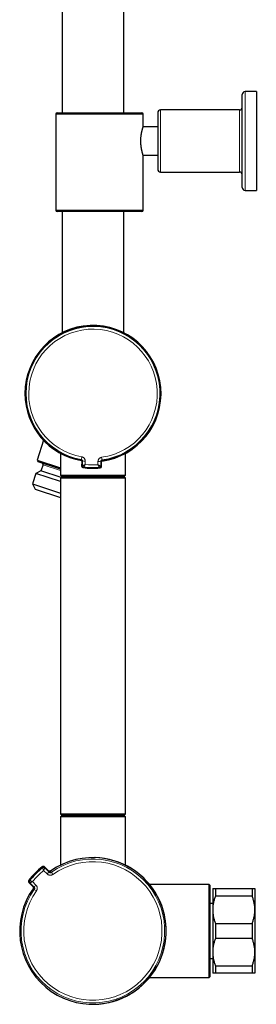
# Model space of a CAD drawing. Header units: millimetres. Extents: x 8 to 2417, y 12 to 2416.
# Tile 5 of 24: x 520 to 604, y 1020 to 1369. Entities that reach past the tile are written whole.
import ezdxf

# ---------------------------------------------------------------- set-up
doc = ezdxf.new("R2010")
doc.units = ezdxf.units.MM

msp = doc.modelspace()

# ---------------------------------------------------------------- linework, layer by layer
at = {"color": 7, "linetype": 'Continuous', "lineweight": 30}
for p, q in [((535.27, 2250.58), (535.27, 1335.58)), ((557.17, 1335.58), (557.17, 2250.58)), ((599.22, 1309.08), (599.22, 1342.08)), ((604.22, 1343.08), (600.22, 1343.08)), ((604.22, 1343.08), (604.22, 1325.58)), ((533.02, 1335.08), (533.02, 1301.08)), ((533.52, 1335.58), (563.52, 1335.58)), ((564.02, 1330.57), (564.02, 1335.08)), ((569.22, 1335.58), (569.22, 1315.58)), ((598.22, 1336.58), (570.22, 1336.58)), ((569.22, 1330.58), (564.02, 1330.58)), ((604.22, 1325.58), (604.22, 1308.08)), ((564.02, 1301.08), (564.02, 1320.58)), ((564.02, 1320.58), (569.22, 1320.58)), ((570.22, 1314.58), (598.22, 1314.58)), ((600.22, 1308.08), (604.22, 1308.08)), ((563.52, 1300.58), (533.52, 1300.58)), ((535.27, 1300.58), (535.27, 1257.6)), ((557.17, 1257.6), (557.17, 1300.58)), ((528.68, 1219.48), (526.38, 1212.48)), ((534.72, 1214.84), (534.72, 1207.08)), ((557.72, 1207.08), (557.72, 1214.84)), ((526.38, 1212.48), (526.7, 1211.85)), ((526.38, 1212.48), (534.72, 1209.75)), ((534.72, 1209.22), (526.7, 1211.85)), ((542.23, 1211.98), (542.2, 1210.32)), ((549.21, 1210.18), (549.24, 1211.84)), ((525.89, 1207.72), (524.7, 1204.07)), ((527.76, 1208.66), (525.89, 1207.72)), ((534.72, 1204.83), (525.89, 1207.72)), ((528.48, 1210.85), (527.76, 1208.66)), ((534.95, 1206.31), (527.76, 1208.66)), ((524.7, 1204.07), (525.64, 1202.2)), ((524.7, 1204.07), (534.72, 1200.78)), ((534.72, 1207.08), (535.22, 1206.58)), ((534.72, 1207.08), (557.72, 1207.08)), ((535.22, 1206.58), (534.72, 1206.08)), ((534.72, 1206.08), (534.72, 1087.08)), ((546.36, 1206.08), (534.72, 1206.08)), ((535.22, 1206.58), (546.35, 1206.58)), ((557.22, 1206.58), (535.22, 1206.58)), ((546.35, 1206.58), (557.22, 1206.58)), ((557.72, 1206.08), (546.36, 1206.08)), ((557.22, 1206.58), (557.72, 1207.08)), ((557.72, 1206.08), (557.22, 1206.58)), ((557.72, 1087.08), (557.72, 1206.08)), ((525.64, 1202.2), (534.72, 1199.22)), ((534.72, 1087.08), (535.22, 1086.58)), ((534.72, 1087.08), (546.36, 1087.08)), ((535.22, 1086.58), (534.72, 1086.08)), ((534.72, 1086.08), (534.72, 1068.91)), ((557.72, 1086.08), (534.72, 1086.08)), ((546.35, 1086.58), (535.22, 1086.58)), ((535.22, 1086.58), (557.22, 1086.58)), ((557.22, 1086.58), (546.35, 1086.58)), ((546.36, 1087.08), (557.72, 1087.08)), ((557.22, 1086.58), (557.72, 1087.08)), ((557.72, 1086.08), (557.22, 1086.58)), ((557.72, 1068.89), (557.72, 1086.08)), ((545.57, 1071.57), (546.22, 1071.58)), ((546.22, 1071.58), (546.74, 1071.57)), ((530.44, 1066.88), (528.99, 1068.29)), ((529.08, 1068.09), (530.56, 1066.66)), ((530.65, 1066.5), (529.13, 1067.98)), ((529.14, 1067.95), (530.68, 1066.46)), ((530.44, 1066.88), (530.5, 1066.83)), ((531.21, 1066.83), (531.14, 1066.78)), ((523.47, 1062.76), (524.87, 1061.31)), ((525.1, 1061.19), (523.66, 1062.68)), ((523.78, 1062.63), (525.25, 1061.1)), ((525.3, 1061.08), (523.81, 1062.62)), ((524.93, 1061.25), (524.87, 1061.31)), ((587.47, 1062.08), (566.31, 1062.08)), ((587.72, 1061.83), (587.47, 1062.08)), ((587.47, 1029.08), (587.47, 1062.08)), ((587.72, 1061.83), (587.72, 1029.33)), ((524.98, 1060.62), (524.93, 1060.55)), ((588.72, 1060.58), (588.72, 1053.08)), ((589.72, 1060.58), (589.72, 1057.9)), ((589.72, 1060.58), (602.72, 1060.58)), ((602.72, 1057.9), (589.72, 1057.9)), ((602.72, 1060.58), (602.72, 1057.9)), ((603.72, 1060.58), (603.72, 1053.08)), ((588.72, 1055.33), (587.72, 1055.33)), ((588.72, 1053.08), (588.72, 1038.08)), ((603.72, 1053.08), (603.72, 1038.08)), ((589.72, 1048.25), (589.72, 1042.9)), ((589.72, 1048.25), (602.72, 1048.25)), ((602.72, 1048.25), (602.72, 1042.9)), ((602.72, 1042.9), (589.72, 1042.9)), ((588.72, 1038.08), (588.72, 1030.58)), ((603.72, 1038.08), (603.72, 1030.58)), ((587.72, 1035.83), (588.72, 1035.83)), ((589.72, 1033.25), (602.72, 1033.25)), ((589.72, 1033.25), (589.72, 1030.58)), ((602.72, 1033.25), (602.72, 1030.58)), ((602.72, 1030.58), (589.72, 1030.58)), ((566.31, 1029.08), (587.47, 1029.08)), ((587.47, 1029.08), (587.72, 1029.33))]:
    msp.add_line(p, q, dxfattribs=at)
at = {"color": 252, "linetype": 'Continuous', "lineweight": 0}
for p, q in [((600.22, 1343.08), (600.22, 1308.08)), ((564.02, 1335.08), (533.02, 1335.08)), ((570.22, 1336.58), (570.22, 1314.58)), ((598.22, 1314.58), (598.22, 1336.58)), ((533.02, 1301.08), (564.02, 1301.08)), ((542.23, 1213.6), (542.07, 1212.68)), ((549.21, 1210.18), (549.24, 1211.84)), ((549.43, 1212.54), (549.3, 1213.46)), ((534.72, 1208.8), (528.48, 1210.85)), ((542.45, 1210.53), (542.45, 1210.53)), ((542.89, 1210.03), (542.88, 1210.03)), ((548.51, 1209.92), (548.51, 1209.92)), ((548.75, 1209.69), (548.75, 1209.69)), ((548.97, 1210.4), (548.96, 1210.4)), ((528.35, 1067.98), (528.35, 1067.99)), ((528.99, 1068.29), (529.08, 1068.09)), ((529.13, 1067.98), (529.14, 1067.95)), ((529.14, 1067.95), (529.14, 1067.95)), ((529.96, 1065.77), (528.67, 1067.01)), ((530.56, 1066.66), (530.44, 1066.88)), ((530.68, 1066.46), (530.65, 1066.5)), ((532, 1065.62), (531.44, 1066.4)), ((523.66, 1062.68), (523.47, 1062.76)), ((523.77, 1063.41), (523.77, 1063.41)), ((523.81, 1062.62), (523.78, 1062.63)), ((523.81, 1062.62), (523.81, 1062.62)), ((524.74, 1063.08), (525.98, 1061.8)), ((524.87, 1061.31), (525.1, 1061.19)), ((525.25, 1061.1), (525.3, 1061.08)), ((526.14, 1059.76), (525.35, 1060.31))]:
    msp.add_line(p, q, dxfattribs=at)
at = {"color": 252, "linetype": 'Continuous', "lineweight": 0, "flags": 128}
for points in [[(542.48, 1212.18), (542.24, 1211.98), (542.23, 1211.98)], [(543.47, 1212.09), (543.47, 1211.94), (543.47, 1211.79), (543.47, 1211.64), (543.46, 1211.49), (543.46, 1211.34), (543.46, 1211.2), (543.45, 1211.05), (543.45, 1210.9)], [(547.98, 1210.81), (547.98, 1210.95), (547.99, 1211.1), (547.99, 1211.25), (547.99, 1211.4), (547.99, 1211.55), (548, 1211.7), (548, 1211.85), (548, 1212)], [(549.24, 1211.84), (549.24, 1211.84), (549, 1212.05)], [(542.2, 1210.32), (542.2, 1210.32), (542.45, 1210.53)], [(548.97, 1210.4), (549.2, 1210.18), (549.21, 1210.18)], [(528.29, 1068.13), (528.28, 1068.14), (528.26, 1068.18), (528.2, 1068.33)], [(528.29, 1068.13), (528.29, 1068.12), (528.31, 1068.11)], [(528.35, 1067.99), (528.35, 1067.99), (528.33, 1068.01)], [(523.43, 1063.55), (523.44, 1063.55), (523.48, 1063.53), (523.62, 1063.47)], [(523.62, 1063.47), (523.63, 1063.46), (523.65, 1063.45)], [(523.74, 1063.42), (523.75, 1063.42), (523.77, 1063.41)]]:
    msp.add_lwpolyline(points, dxfattribs=at)
at = {"color": 7, "linetype": 'Continuous', "lineweight": 30, "flags": 128}
for points in [[(542.45, 1210.53), (542.45, 1210.74), (542.46, 1210.95), (542.46, 1211.15), (542.47, 1211.36), (542.47, 1211.56), (542.47, 1211.77), (542.48, 1211.97), (542.48, 1212.18)], [(549, 1212.05), (548.99, 1211.84), (548.99, 1211.64), (548.99, 1211.43), (548.98, 1211.23), (548.98, 1211.02), (548.97, 1210.82), (548.97, 1210.61), (548.97, 1210.4)]]:
    msp.add_lwpolyline(points, dxfattribs=at)
at = {"color": 7, "linetype": 'Continuous', "lineweight": 30}
for centre, radius, start, end in [((600.22, 1342.08), 1, 90, 180), ((598.22, 1337.58), 1, 270, 0), ((533.52, 1335.08), 0.5, 90, 180), ((563.52, 1335.08), 0.5, 0, 90), ((570.22, 1335.58), 1, 90, 180), ((570.22, 1315.58), 1, 180, 270), ((598.22, 1313.58), 1, 0, 90), ((600.22, 1309.08), 1, 180, 270), ((533.52, 1301.08), 0.5, 180, 270), ((563.52, 1301.08), 0.5, 270, 0), ((546.22, 1236.08), 24.15, 277.4528, 180), ((546.22, 1236.08), 24, 278.2554, 180), ((546.22, 1236.08), 24.15, 180, 260.2508), ((546.22, 1236.08), 24, 180, 259.4454), ((528.1, 1210.97), 0.4, 341.8411, 71.8411), ((542.7, 1210.31), 0.5, 178.8504, 180), ((542.7, 1210.31), 0.5, 180, 262.2161), ((546.22, 1236.08), 26.5, 262.2161, 275.4847), ((548.71, 1210.19), 0.5, 275.4847, 358.8504), ((546.18, 1045.58), 26, 315, 125.17), ((546.22, 1045.58), 26, 266.8678, 88.5317), ((546.18, 1045.58), 29, 128.3153, 141.6847), ((546.35, 1045.4), 29, 128.4872, 141.5128), ((528.62, 1067.71), 0.5, 51.7885, 128.4872), ((528.71, 1067.55), 0.6, 46.0027, 128.4933), ((528.72, 1067.52), 0.6, 46.0023, 105.8402), ((530.98, 1067.09), 0.6, 226.0025, 248.8355), ((524.04, 1063.14), 0.5, 141.5128, 218.2185), ((524.21, 1063.05), 0.6, 141.5067, 223.9973), ((546.18, 1045.58), 26, 144.83, 315)]:
    msp.add_arc(centre, radius, start, end, dxfattribs=at)
at = {"color": 252, "linetype": 'Continuous', "lineweight": 0}
for centre, radius, start, end in [((546.22, 1236.08), 24, 278.2554, 259.4454), ((546.22, 1236.08), 23.76, 277.7618, 259.939), ((546.22, 1236.08), 22.82, 277.7618, 259.939), ((495.16, 1268.63), 73.01, 309.73, 309.9821), ((543.31, 1215.83), 3.74, 257.2511, 272.5418), ((548.32, 1215.73), 3.74, 265.159, 280.4497), ((598.26, 1266.23), 72.57, 227.718, 227.9716), ((542.7, 1210.31), 0.5, 178.8548, 262.2116), ((542.95, 1210.52), 0.5, 179.0627, 262.5937), ((542.95, 1210.52), 0.5, 178.8549, 262.6963), ((491.09, 1271.26), 80.2, 309.9905, 310.2272), ((546.22, 1236.08), 26.5, 262.2161, 275.4846), ((546.22, 1236.08), 26.26, 262.7038, 274.997), ((546.22, 1236.08), 25.33, 263.7189, 273.9819), ((548.46, 1210.41), 0.5, 275.1071, 358.6381), ((548.47, 1210.41), 0.5, 275.0045, 358.8459), ((602.75, 1269.05), 80.24, 227.4737, 227.7102), ((548.71, 1210.19), 0.5, 275.489, 358.846), ((546.18, 1045.58), 26, 144.83, 125.17), ((546.18, 1045.58), 25.51, 144.7123, 125.2877), ((546.18, 1045.58), 24.55, 144.7123, 125.2877), ((546.18, 1045.58), 29, 128.3153, 141.6847), ((546.18, 1045.58), 28.64, 128.5119, 141.4881), ((528.66, 1067.66), 0.6, 46.0027, 128.4256), ((539.93, 1077.23), 14.77, 218.1327, 218.48), ((528.72, 1067.51), 0.6, 46.0757, 128.4665), ((528.72, 1067.52), 0.6, 105.8397, 128.51), ((529.58, 1067.52), 0.763, 131.5651, 136.1469), ((546.18, 1045.58), 27.68, 129.238, 140.762), ((534.78, 1061.46), 6.47, 129.3497, 138.1741), ((531.07, 1066.93), 0.6, 226.0048, 305.2806), ((530.98, 1067.09), 0.6, 248.8361, 305.2444), ((531.18, 1066.29), 0.153, 126.8589, 163.0955), ((531.3, 1066.32), 0.2, 125.6449, 175.3082), ((524.09, 1063.1), 0.6, 141.5744, 223.9973), ((524.24, 1063.04), 0.6, 141.5335, 223.9243), ((524.24, 1063.03), 0.6, 141.4894, 223.9973), ((514.53, 1051.83), 14.77, 51.52, 51.8673), ((524.23, 1062.17), 0.763, 133.8531, 138.4349), ((524.67, 1060.78), 0.6, 324.7549, 43.9959), ((524.82, 1060.69), 0.6, 324.7194, 43.9952), ((530.3, 1056.97), 6.47, 131.8259, 140.6503), ((525.44, 1060.45), 0.2, 94.6321, 144.3553), ((525.46, 1060.58), 0.153, 106.5085, 143.133)]:
    msp.add_arc(centre, radius, start, end, dxfattribs=at)
at = {"color": 7, "linetype": 'Continuous', "lineweight": 30}
for points, knots in [([(564.02, 1320.58), (564.02, 1320.58), (564.02, 1320.57), (564.01, 1320.6), (563.99, 1320.66), (563.96, 1320.75), (563.93, 1320.88), (563.88, 1321.03), (563.83, 1321.21), (563.77, 1321.43), (563.7, 1321.67), (563.64, 1321.94), (563.57, 1322.23), (563.5, 1322.56), (563.43, 1322.91), (563.37, 1323.28), (563.32, 1323.66), (563.27, 1324.06), (563.23, 1324.48), (563.21, 1324.9), (563.19, 1325.31), (563.19, 1325.72), (563.2, 1326.14), (563.22, 1326.54), (563.25, 1326.93), (563.29, 1327.31), (563.34, 1327.68), (563.4, 1328.04), (563.46, 1328.38), (563.52, 1328.71), (563.59, 1329.02), (563.66, 1329.31), (563.73, 1329.57), (563.79, 1329.81), (563.85, 1330.03), (563.91, 1330.21), (563.95, 1330.35), (563.98, 1330.46), (564.01, 1330.54), (564.02, 1330.57), (564.02, 1330.57), (564.02, 1330.57)], [0, 0, 0, 0, 0.008638, 0.035517, 0.060529, 0.085713, 0.111429, 0.137324, 0.162764, 0.18837, 0.214487, 0.240776, 0.267321, 0.294045, 0.321339, 0.348832, 0.375557, 0.40248, 0.430042, 0.457833, 0.483375, 0.509104, 0.535427, 0.561954, 0.586829, 0.61187, 0.637422, 0.663146, 0.688865, 0.714751, 0.741154, 0.767734, 0.794513, 0.821479, 0.849042, 0.876816, 0.903264, 0.929908, 0.957186, 0.984689, 1, 1, 1, 1]), ([(541.82, 1212.48), (541.88, 1212.46), (541.99, 1212.43), (542.12, 1212.32), (542.21, 1212.17), (542.23, 1212.05), (542.23, 1211.99), (542.23, 1211.98)], [0, 0, 0, 0, 0.23977, 0.4795415, 0.7192834, 0.9590206, 1, 1, 1, 1]), ([(549.24, 1211.84), (549.24, 1211.87), (549.25, 1211.95), (549.3, 1212.09), (549.41, 1212.22), (549.54, 1212.29), (549.63, 1212.31), (549.67, 1212.32)], [0, 0, 0, 0, 0.131333, 0.37098, 0.610573, 0.850144, 1, 1, 1, 1]), ([(528.33, 1068.01), (528.02, 1067.76), (527.37, 1067.23), (526.43, 1066.37), (525.64, 1065.59), (525.04, 1064.94), (524.59, 1064.45), (524.16, 1063.94), (523.88, 1063.59), (523.74, 1063.42)], [0, 0, 0, 0, 0.184351, 0.387164, 0.590409, 0.692696, 0.794983, 0.897491, 1, 1, 1, 1]), ([(528.99, 1068.29), (528.97, 1068.31), (528.92, 1068.35), (528.83, 1068.4), (528.73, 1068.44), (528.63, 1068.46), (528.53, 1068.46), (528.43, 1068.44), (528.33, 1068.41), (528.26, 1068.37), (528.22, 1068.34), (528.2, 1068.33)], [0, 0, 0, 0, 0.1157318, 0.2348199, 0.3505533, 0.4696431, 0.5853745, 0.7044622, 0.8201902, 0.9392741, 1, 1, 1, 1]), ([(531.21, 1066.83), (531.18, 1066.81), (531.11, 1066.77), (531.01, 1066.73), (530.91, 1066.71), (530.81, 1066.72), (530.71, 1066.73), (530.61, 1066.77), (530.52, 1066.82), (530.47, 1066.86), (530.44, 1066.88)], [0, 0, 0, 0, 0.1314269, 0.2674479, 0.3877876, 0.5116181, 0.6319661, 0.7558047, 0.8761575, 1, 1, 1, 1]), ([(530.81, 1066.39), (530.8, 1066.4), (530.76, 1066.42), (530.7, 1066.46), (530.67, 1066.49), (530.65, 1066.5)], [0, 0, 0, 0, 0.24361, 0.678726, 1, 1, 1, 1]), ([(530.68, 1066.46), (530.7, 1066.44), (530.75, 1066.39), (530.84, 1066.34), (530.94, 1066.31), (531.04, 1066.29), (531.14, 1066.29), (531.24, 1066.31), (531.35, 1066.34), (531.41, 1066.38), (531.44, 1066.4)], [0, 0, 0, 0, 0.122545, 0.2450862, 0.3673364, 0.4895807, 0.6113716, 0.7331574, 0.8665801, 1, 1, 1, 1]), ([(531.36, 1066.41), (531.36, 1066.41), (531.36, 1066.41), (531.36, 1066.41), (531.35, 1066.4), (531.33, 1066.39), (531.3, 1066.38), (531.26, 1066.37), (531.21, 1066.35), (531.15, 1066.34), (531.08, 1066.33), (531, 1066.34), (530.92, 1066.35), (530.86, 1066.37), (530.82, 1066.39), (530.81, 1066.39)], [0, 0, 0, 0, 0.014854, 0.087461, 0.145703, 0.199002, 0.251979, 0.315291, 0.39783, 0.494315, 0.59754, 0.708645, 0.825706, 0.94657, 1, 1, 1, 1]), ([(523.43, 1063.55), (523.41, 1063.53), (523.37, 1063.47), (523.33, 1063.38), (523.31, 1063.28), (523.3, 1063.18), (523.31, 1063.08), (523.33, 1062.98), (523.37, 1062.89), (523.42, 1062.81), (523.46, 1062.78), (523.47, 1062.76)], [0, 0, 0, 0, 0.115727, 0.234809, 0.350536, 0.469618, 0.585344, 0.704425, 0.820153, 0.939236, 1, 1, 1, 1]), ([(524.87, 1061.31), (524.9, 1061.28), (524.94, 1061.23), (524.99, 1061.13), (525.03, 1061.03), (525.04, 1060.93), (525.04, 1060.83), (525.02, 1060.73), (524.98, 1060.63), (524.95, 1060.58), (524.93, 1060.55)], [0, 0, 0, 0, 0.131466, 0.267527, 0.387865, 0.511693, 0.632025, 0.755848, 0.876179, 1, 1, 1, 1]), ([(525.25, 1061.1), (525.26, 1061.1), (525.28, 1061.08), (525.32, 1061.03), (525.36, 1060.97), (525.37, 1060.92), (525.38, 1060.91)], [0, 0, 0, 0, 0.061336, 0.425098, 0.774197, 1, 1, 1, 1]), ([(525.35, 1060.31), (525.37, 1060.34), (525.41, 1060.4), (525.44, 1060.49), (525.46, 1060.59), (525.47, 1060.69), (525.45, 1060.8), (525.42, 1060.9), (525.37, 1060.99), (525.32, 1061.05), (525.3, 1061.08)], [0, 0, 0, 0, 0.119513, 0.242555, 0.362285, 0.485522, 0.605683, 0.729319, 0.862324, 1, 1, 1, 1]), ([(525.38, 1060.91), (525.38, 1060.9), (525.4, 1060.87), (525.41, 1060.81), (525.42, 1060.74), (525.42, 1060.67), (525.42, 1060.61), (525.41, 1060.55), (525.39, 1060.5), (525.38, 1060.46), (525.37, 1060.44), (525.36, 1060.42), (525.35, 1060.4), (525.34, 1060.39), (525.34, 1060.39), (525.34, 1060.39)], [0, 0, 0, 0, 0.039822, 0.156817, 0.268643, 0.374899, 0.474826, 0.566923, 0.648177, 0.715033, 0.769525, 0.819216, 0.872295, 0.933764, 1, 1, 1, 1]), ([(588.72, 1060.58), (588.72, 1060.58), (588.72, 1060.58), (588.74, 1060.58), (588.79, 1060.58), (588.88, 1060.58), (588.99, 1060.58), (589.13, 1060.58), (589.3, 1060.58), (589.5, 1060.58), (589.65, 1060.58), (589.72, 1060.58)], [0, 0, 0, 0, 0.031426, 0.150353, 0.269282, 0.389133, 0.508986, 0.631385, 0.753788, 0.876892, 1, 1, 1, 1]), ([(589.72, 1057.9), (589.65, 1057.71), (589.5, 1057.32), (589.3, 1056.74), (589.13, 1056.15), (588.99, 1055.55), (588.87, 1054.94), (588.79, 1054.33), (588.73, 1053.7), (588.72, 1053.28), (588.72, 1053.08)], [0, 0, 0, 0, 0.1229729, 0.2459423, 0.3695815, 0.4932168, 0.6193748, 0.7455295, 0.8727654, 1, 1, 1, 1]), ([(602.72, 1060.58), (602.79, 1060.58), (602.94, 1060.58), (603.13, 1060.58), (603.3, 1060.58), (603.44, 1060.58), (603.56, 1060.58), (603.64, 1060.58), (603.7, 1060.58), (603.72, 1060.58), (603.72, 1060.58), (603.72, 1060.58)], [0, 0, 0, 0, 0.119246, 0.238489, 0.358338, 0.478183, 0.600299, 0.722411, 0.845493, 0.968574, 1, 1, 1, 1]), ([(603.72, 1053.08), (603.72, 1053.13), (603.72, 1053.38), (603.7, 1053.83), (603.65, 1054.41), (603.56, 1054.99), (603.45, 1055.58), (603.31, 1056.16), (603.14, 1056.75), (602.94, 1057.32), (602.8, 1057.71), (602.72, 1057.9)], [0, 0, 0, 0, 0.0340845, 0.152699, 0.2713147, 0.3908442, 0.5103765, 0.6324315, 0.7544901, 0.8772433, 1, 1, 1, 1]), ([(588.72, 1053.08), (588.72, 1053.02), (588.72, 1052.77), (588.74, 1052.32), (588.8, 1051.74), (588.88, 1051.16), (588.99, 1050.57), (589.13, 1049.99), (589.3, 1049.41), (589.5, 1048.83), (589.65, 1048.44), (589.72, 1048.25)], [0, 0, 0, 0, 0.034085, 0.152699, 0.271315, 0.390844, 0.510376, 0.632431, 0.75449, 0.877243, 1, 1, 1, 1]), ([(602.72, 1048.25), (602.8, 1048.45), (602.94, 1048.83), (603.14, 1049.41), (603.31, 1050), (603.46, 1050.6), (603.57, 1051.21), (603.66, 1051.83), (603.71, 1052.45), (603.72, 1052.87), (603.72, 1053.08)], [0, 0, 0, 0, 0.122973, 0.245942, 0.369581, 0.493217, 0.619375, 0.745529, 0.872765, 1, 1, 1, 1]), ([(589.72, 1042.9), (589.65, 1042.71), (589.5, 1042.32), (589.3, 1041.74), (589.13, 1041.15), (588.99, 1040.55), (588.87, 1039.94), (588.79, 1039.33), (588.73, 1038.7), (588.72, 1038.28), (588.72, 1038.08)], [0, 0, 0, 0, 0.122973, 0.245942, 0.369581, 0.493217, 0.619375, 0.745529, 0.872765, 1, 1, 1, 1]), ([(603.72, 1038.08), (603.72, 1038.13), (603.72, 1038.38), (603.7, 1038.83), (603.65, 1039.41), (603.56, 1039.99), (603.45, 1040.58), (603.31, 1041.16), (603.14, 1041.75), (602.94, 1042.32), (602.8, 1042.71), (602.72, 1042.9)], [0, 0, 0, 0, 0.034085, 0.152699, 0.271315, 0.390844, 0.510376, 0.632431, 0.75449, 0.877243, 1, 1, 1, 1]), ([(588.72, 1038.08), (588.72, 1038.02), (588.72, 1037.77), (588.74, 1037.32), (588.8, 1036.74), (588.88, 1036.16), (588.99, 1035.57), (589.13, 1034.99), (589.3, 1034.41), (589.5, 1033.83), (589.65, 1033.44), (589.72, 1033.25)], [0, 0, 0, 0, 0.034085, 0.152699, 0.271315, 0.390844, 0.510376, 0.632431, 0.75449, 0.877243, 1, 1, 1, 1]), ([(602.72, 1033.25), (602.8, 1033.45), (602.94, 1033.83), (603.14, 1034.41), (603.31, 1035), (603.46, 1035.6), (603.57, 1036.21), (603.66, 1036.83), (603.71, 1037.45), (603.72, 1037.87), (603.72, 1038.08)], [0, 0, 0, 0, 0.122973, 0.245942, 0.369581, 0.493217, 0.619375, 0.745529, 0.872765, 1, 1, 1, 1]), ([(589.72, 1030.58), (589.65, 1030.58), (589.5, 1030.58), (589.31, 1030.58), (589.15, 1030.58), (589, 1030.58), (588.89, 1030.58), (588.8, 1030.58), (588.74, 1030.58), (588.72, 1030.58), (588.72, 1030.58), (588.72, 1030.58)], [0, 0, 0, 0, 0.119246, 0.238489, 0.358338, 0.478183, 0.600299, 0.722411, 0.845493, 0.968574, 1, 1, 1, 1]), ([(603.72, 1030.58), (603.72, 1030.58), (603.72, 1030.58), (603.7, 1030.58), (603.65, 1030.58), (603.56, 1030.58), (603.45, 1030.58), (603.31, 1030.58), (603.14, 1030.58), (602.94, 1030.58), (602.8, 1030.58), (602.72, 1030.58)], [0, 0, 0, 0, 0.031426, 0.150353, 0.269282, 0.389133, 0.508986, 0.631385, 0.753788, 0.876892, 1, 1, 1, 1])]:
    msp.add_open_spline(points, degree=3, knots=knots, dxfattribs=at)
at = {"color": 252, "linetype": 'Continuous', "lineweight": 0}
for points, knots in [([(542.48, 1212.18), (542.48, 1212.24), (542.47, 1212.32), (542.43, 1212.43), (542.38, 1212.5), (542.32, 1212.56), (542.23, 1212.63), (542.14, 1212.67), (542.08, 1212.68), (542.07, 1212.68)], [0, 0, 0, 0, 0.2437937, 0.3662311, 0.4886519, 0.6088078, 0.7289505, 0.9621843, 1, 1, 1, 1]), ([(542.23, 1213.6), (542.32, 1213.58), (542.48, 1213.55), (542.71, 1213.44), (542.92, 1213.3), (543.11, 1213.12), (543.26, 1212.92), (543.37, 1212.69), (543.45, 1212.45), (543.47, 1212.25), (543.47, 1212.13), (543.47, 1212.09)], [0, 0, 0, 0, 0.118733, 0.237467, 0.356194, 0.474923, 0.593773, 0.712624, 0.8318, 0.950977, 1, 1, 1, 1]), ([(548, 1212), (548.01, 1212.09), (548.02, 1212.25), (548.09, 1212.5), (548.2, 1212.73), (548.35, 1212.94), (548.53, 1213.12), (548.73, 1213.27), (548.96, 1213.38), (549.16, 1213.44), (549.27, 1213.46), (549.3, 1213.46)], [0, 0, 0, 0, 0.11951, 0.239019, 0.358542, 0.478062, 0.597341, 0.716617, 0.835545, 0.954472, 1, 1, 1, 1]), ([(549.43, 1212.54), (549.38, 1212.52), (549.27, 1212.5), (549.13, 1212.4), (549.04, 1212.26), (549, 1212.14), (549, 1212.07), (549, 1212.05)], [0, 0, 0, 0, 0.230394, 0.460724, 0.693064, 0.930914, 1, 1, 1, 1]), ([(543.45, 1210.9), (543.45, 1210.9), (543.44, 1210.89), (543.44, 1210.89), (543.42, 1210.88), (543.4, 1210.88), (543.36, 1210.86), (543.28, 1210.83), (543.18, 1210.78), (543.05, 1210.73), (542.92, 1210.68), (542.8, 1210.63), (542.69, 1210.59), (542.59, 1210.56), (542.52, 1210.54), (542.47, 1210.53), (542.46, 1210.53), (542.45, 1210.53)], [0, 0, 0, 0, 0.004093, 0.009081, 0.016566, 0.030236, 0.055263, 0.101479, 0.189412, 0.28428, 0.380749, 0.48563, 0.593022, 0.693351, 0.796293, 0.896645, 1, 1, 1, 1]), ([(543.45, 1210.9), (543.45, 1210.89), (543.45, 1210.89), (543.44, 1210.88), (543.43, 1210.87), (543.42, 1210.85), (543.4, 1210.81), (543.36, 1210.74), (543.3, 1210.64), (543.22, 1210.53), (543.15, 1210.41), (543.08, 1210.3), (543.02, 1210.21), (542.97, 1210.13), (542.93, 1210.07), (542.9, 1210.04), (542.89, 1210.03), (542.89, 1210.03)], [0, 0, 0, 0, 0.004089, 0.009165, 0.016716, 0.030498, 0.055708, 0.102184, 0.190376, 0.286092, 0.381794, 0.48789, 0.59395, 0.695368, 0.79675, 0.898386, 1, 1, 1, 1]), ([(548.96, 1210.4), (548.96, 1210.4), (548.94, 1210.4), (548.89, 1210.41), (548.82, 1210.44), (548.73, 1210.47), (548.62, 1210.51), (548.5, 1210.57), (548.37, 1210.62), (548.25, 1210.68), (548.14, 1210.73), (548.07, 1210.76), (548.03, 1210.78), (548.01, 1210.79), (547.99, 1210.8), (547.99, 1210.8), (547.98, 1210.8), (547.98, 1210.81)], [0, 0, 0, 0, 0.100329, 0.203707, 0.304001, 0.406979, 0.511823, 0.619251, 0.714104, 0.810589, 0.898521, 0.944737, 0.969764, 0.983434, 0.990919, 0.995907, 1, 1, 1, 1]), ([(548.51, 1209.92), (548.51, 1209.92), (548.5, 1209.92), (548.47, 1209.96), (548.43, 1210.02), (548.38, 1210.1), (548.33, 1210.2), (548.26, 1210.31), (548.19, 1210.43), (548.12, 1210.54), (548.07, 1210.65), (548.03, 1210.72), (548.01, 1210.76), (547.99, 1210.78), (547.99, 1210.79), (547.98, 1210.8), (547.98, 1210.8), (547.98, 1210.81)], [0, 0, 0, 0, 0.1001039, 0.2032563, 0.303323, 0.4060586, 0.5108512, 0.6182152, 0.7131092, 0.8096299, 0.8978188, 0.9442937, 0.9695027, 0.9832844, 0.9908354, 0.9959108, 1, 1, 1, 1]), ([(523.62, 1063.47), (523.88, 1063.78), (524.38, 1064.4), (525.19, 1065.29), (526.03, 1066.15), (526.91, 1066.98), (527.67, 1067.64), (528.13, 1068.01), (528.29, 1068.13)], [0, 0, 0, 0, 0.181679, 0.363516, 0.545354, 0.728473, 0.911592, 1, 1, 1, 1]), ([(528.35, 1067.98), (528.35, 1067.98), (528.35, 1067.97), (528.36, 1067.93), (528.38, 1067.88), (528.4, 1067.8), (528.44, 1067.69), (528.48, 1067.56), (528.54, 1067.39), (528.6, 1067.21), (528.65, 1067.08), (528.67, 1067.01), (528.67, 1067.01)], [0, 0, 0, 0, 0.112495, 0.199095, 0.287489, 0.387029, 0.489085, 0.610739, 0.736541, 0.86404, 0.995893, 1, 1, 1, 1]), ([(529.14, 1067.95), (529.13, 1067.94), (529.13, 1067.94), (529.1, 1067.9), (529.07, 1067.85), (529.03, 1067.77), (528.98, 1067.67), (528.92, 1067.54), (528.84, 1067.38), (528.76, 1067.2), (528.7, 1067.08), (528.67, 1067.01), (528.67, 1067.01)], [0, 0, 0, 0, 0.112546, 0.199169, 0.28758, 0.387103, 0.489142, 0.610746, 0.73651, 0.864018, 0.995891, 1, 1, 1, 1]), ([(532, 1065.62), (531.91, 1065.56), (531.75, 1065.46), (531.47, 1065.36), (531.2, 1065.32), (530.93, 1065.32), (530.66, 1065.37), (530.4, 1065.46), (530.16, 1065.59), (530.03, 1065.71), (529.96, 1065.77)], [0, 0, 0, 0, 0.131593, 0.267827, 0.388078, 0.511828, 0.632192, 0.756054, 0.876288, 1, 1, 1, 1]), ([(530.52, 1066.63), (530.52, 1066.63), (530.54, 1066.64), (530.56, 1066.65), (530.56, 1066.65), (530.56, 1066.66)], [0, 0, 0, 0, 0.051778, 0.483073, 1, 1, 1, 1]), ([(530.9, 1066.36), (530.92, 1066.36), (530.95, 1066.37), (531.01, 1066.38), (531.06, 1066.4), (531.08, 1066.41), (531.09, 1066.42)], [0, 0, 0, 0, 0.250384, 0.36789, 0.877777, 1, 1, 1, 1]), ([(531.33, 1066.6), (531.32, 1066.6), (531.32, 1066.59), (531.26, 1066.55), (531.19, 1066.5), (531.12, 1066.44), (531.09, 1066.42)], [0, 0, 0, 0, 0.2859352, 0.5158546, 0.7524165, 1, 1, 1, 1]), ([(531.09, 1066.42), (531.11, 1066.43), (531.15, 1066.46), (531.18, 1066.48), (531.19, 1066.48), (531.19, 1066.48)], [0, 0, 0, 0, 0.3916, 0.691366, 1, 1, 1, 1]), ([(531.19, 1066.48), (531.19, 1066.48), (531.19, 1066.48), (531.22, 1066.45), (531.25, 1066.42), (531.28, 1066.39), (531.29, 1066.38)], [0, 0, 0, 0, 0.034516, 0.172578, 0.724827, 1, 1, 1, 1]), ([(531.21, 1066.83), (531.21, 1066.82), (531.22, 1066.81), (531.25, 1066.74), (531.29, 1066.66), (531.33, 1066.6)], [0, 0, 0, 0, 0.029836, 0.235868, 1, 1, 1, 1]), ([(531.36, 1066.41), (531.38, 1066.42), (531.41, 1066.44), (531.41, 1066.44), (531.42, 1066.44)], [0, 0, 0, 0, 0.480387, 1, 1, 1, 1]), ([(531.42, 1066.44), (531.42, 1066.44), (531.43, 1066.43), (531.44, 1066.41), (531.44, 1066.4)], [0, 0, 0, 0, 0.319954, 1, 1, 1, 1]), ([(523.77, 1063.41), (523.77, 1063.41), (523.78, 1063.41), (523.82, 1063.39), (523.88, 1063.38), (523.96, 1063.35), (524.06, 1063.32), (524.2, 1063.27), (524.36, 1063.22), (524.55, 1063.15), (524.67, 1063.11), (524.74, 1063.08), (524.74, 1063.08)], [0, 0, 0, 0, 0.1125, 0.199993, 0.287496, 0.388284, 0.489094, 0.612799, 0.736545, 0.86621, 0.995893, 1, 1, 1, 1]), ([(524.74, 1063.08), (524.74, 1063.08), (524.68, 1063.05), (524.55, 1063), (524.38, 1062.91), (524.22, 1062.84), (524.09, 1062.77), (523.99, 1062.72), (523.91, 1062.68), (523.86, 1062.65), (523.82, 1062.63), (523.81, 1062.62), (523.81, 1062.62)], [0, 0, 0, 0, 0.0041092, 0.1316375, 0.2634905, 0.3851367, 0.5108581, 0.6104031, 0.7124193, 0.7990522, 0.8874535, 1, 1, 1, 1]), ([(525.1, 1061.19), (525.1, 1061.19), (525.1, 1061.2), (525.11, 1061.21), (525.12, 1061.23), (525.13, 1061.24)], [0, 0, 0, 0, 0.4132466, 0.8398068, 1, 1, 1, 1]), ([(525.98, 1061.8), (526.05, 1061.72), (526.18, 1061.57), (526.31, 1061.32), (526.4, 1061.05), (526.44, 1060.78), (526.43, 1060.51), (526.38, 1060.24), (526.29, 1059.99), (526.19, 1059.84), (526.14, 1059.76)], [0, 0, 0, 0, 0.1323892, 0.2694823, 0.3895492, 0.5130871, 0.6330765, 0.7565402, 0.8765296, 1, 1, 1, 1]), ([(525.16, 1060.43), (525.15, 1060.43), (525.13, 1060.44), (525.05, 1060.49), (524.98, 1060.52), (524.93, 1060.55)], [0, 0, 0, 0, 0.051508, 0.25754, 1, 1, 1, 1]), ([(525.34, 1060.67), (525.33, 1060.66), (525.3, 1060.61), (525.24, 1060.54), (525.2, 1060.48), (525.16, 1060.44), (525.16, 1060.43), (525.16, 1060.43)], [0, 0, 0, 0, 0.083339, 0.308797, 0.540544, 0.767109, 1, 1, 1, 1]), ([(525.27, 1060.57), (525.27, 1060.57), (525.28, 1060.58), (525.3, 1060.62), (525.33, 1060.65), (525.34, 1060.67)], [0, 0, 0, 0, 0.390989, 0.691109, 1, 1, 1, 1]), ([(525.38, 1060.46), (525.38, 1060.46), (525.37, 1060.47), (525.34, 1060.5), (525.31, 1060.53), (525.28, 1060.56), (525.27, 1060.57)], [0, 0, 0, 0, 0.034516, 0.172578, 0.724827, 1, 1, 1, 1]), ([(525.31, 1060.34), (525.31, 1060.34), (525.31, 1060.35), (525.34, 1060.38), (525.34, 1060.4)], [0, 0, 0, 0, 0.6559943, 1, 1, 1, 1]), ([(525.35, 1060.31), (525.35, 1060.31), (525.34, 1060.32), (525.32, 1060.33), (525.31, 1060.34)], [0, 0, 0, 0, 0.066899, 1, 1, 1, 1]), ([(525.34, 1060.67), (525.35, 1060.69), (525.36, 1060.71), (525.38, 1060.76), (525.39, 1060.8), (525.39, 1060.84), (525.4, 1060.86)], [0, 0, 0, 0, 0.448566, 0.550958, 0.823879, 1, 1, 1, 1])]:
    msp.add_open_spline(points, degree=3, knots=knots, dxfattribs=at)

doc.saveas('drawing.dxf')
